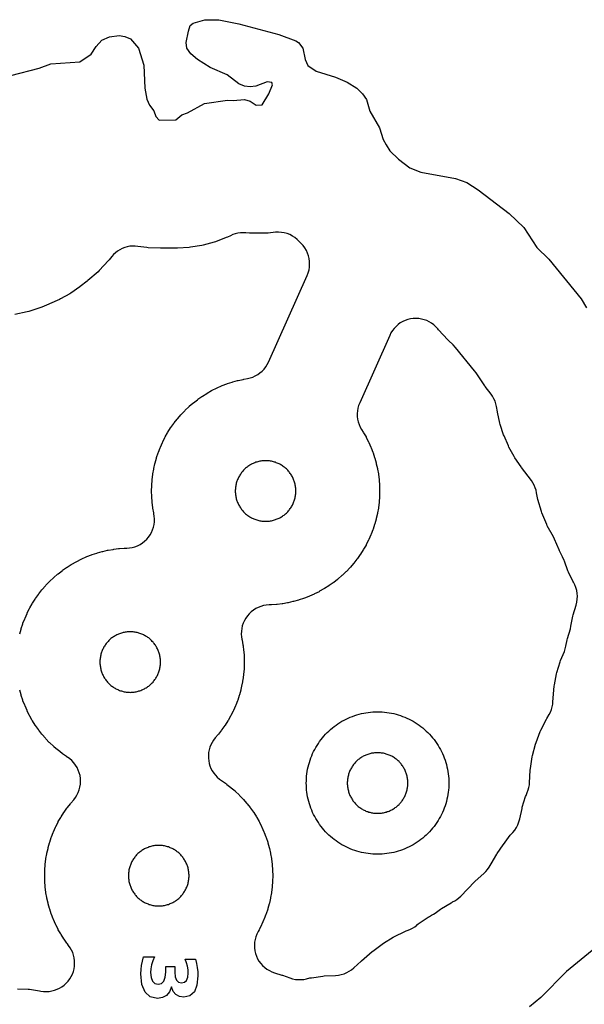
# Model space of a CAD drawing. Header units: millimetres. Extents: x 0 to 2500, y 0 to 1250.
# Tile 114 of 140: x 458 to 538, y 859 to 998. Entities that reach past the tile are written whole.
import ezdxf

# ---------------------------------------------------------------- set-up
doc = ezdxf.new("R2010")
doc.units = ezdxf.units.MM
doc.layers.add('CUT', color=1, linetype='Continuous')
doc.layers.add('MARK', color=3, linetype='Continuous')

msp = doc.modelspace()

# ---------------------------------------------------------------- linework, layer by layer
at = {"layer": 'CUT'}
for points in [[(457.04, 989.82), (461.02, 990.83), (462.64, 991.45), (466.7, 991.73), (468.33, 992.82), (469.02, 993.91), (469.83, 994.77), (470.87, 995.26), (472.23, 995.43), (473.03, 995.32), (473.83, 994.98), (474.96, 993.66), (475.72, 991.27), (475.85, 988.03), (476.13, 986.49), (476.5, 985.66), (477.11, 984.86), (477.4, 984.06), (477.86, 983.57), (480.18, 983.6), (481.03, 984.32), (481.82, 984.6), (484.23, 985.91), (487.42, 986.38), (488.23, 986.3), (489.83, 986.44), (490.63, 986.23), (491.47, 985.65), (492.32, 985.69), (493.23, 987.24), (493.75, 988.49), (493.65, 988.86), (493.03, 988.94), (491.43, 988.33), (490.64, 988.22), (489.83, 988.34), (489.03, 988.66), (487.41, 989.91), (485.03, 990.94), (483.24, 992.05), (482.32, 992.86), (481.72, 993.67), (481.65, 994.46), (481.98, 996.05), (482.22, 996.86), (482.63, 997.18), (484.24, 997.65), (486.23, 997.66), (489.02, 997.08), (494.64, 995.59), (497.03, 994.68), (497.39, 994.46), (498, 993.66), (498.35, 992.06), (498.71, 991.21), (499.88, 990.45), (502.62, 989.57), (504.24, 988.88), (505.57, 988.06), (506.37, 987.27), (506.95, 986.46), (507.42, 984.83), (508.77, 982.47), (509.28, 980.84), (509.69, 980.08), (510.24, 979.23), (511.42, 978.07), (513.03, 976.87), (514.57, 976.23), (519.43, 975.36), (521.03, 974.79), (522.63, 973.78), (526.98, 970.45), (529.03, 968.48), (530.84, 965.68), (532.54, 964.06), (537.09, 958.47), (537.81, 957.22)], [(458.28, 911.42), (458.47, 912.08), (458.49, 912.18), (458.71, 912.83), (458.74, 912.92), (458.99, 913.56), (459.03, 913.65), (459.31, 914.28), (459.35, 914.37), (459.66, 914.98), (459.7, 915.07), (460.04, 915.67), (460.09, 915.75), (460.46, 916.33), (460.51, 916.41), (460.91, 916.98), (460.97, 917.05), (461.39, 917.6), (461.45, 917.67), (461.9, 918.19), (461.97, 918.26), (462.44, 918.76), (462.51, 918.83), (463.01, 919.31), (463.08, 919.37), (463.6, 919.82), (463.68, 919.88), (464.22, 920.31), (464.3, 920.36), (464.86, 920.76), (464.94, 920.81), (465.52, 921.18), (465.61, 921.23), (466.2, 921.57), (466.29, 921.62), (466.91, 921.93), (466.99, 921.97), (467.62, 922.25), (467.71, 922.28), (468.35, 922.53), (468.45, 922.56), (469.1, 922.78), (469.19, 922.81), (469.85, 922.99), (469.95, 923.02), (470.62, 923.17), (470.72, 923.19), (471.39, 923.3), (471.49, 923.32), (472.17, 923.4), (472.27, 923.41), (472.96, 923.46), (473.05, 923.47), (473.3, 923.47), (473.69, 923.5), (474.08, 923.57), (474.45, 923.67), (474.82, 923.81), (475.17, 923.99), (475.5, 924.2), (475.81, 924.44), (476.1, 924.71), (476.35, 925.01), (476.58, 925.33), (476.77, 925.67), (476.93, 926.03), (477.06, 926.4), (477.14, 926.79), (477.19, 927.18), (477.2, 927.57), (477.17, 927.96), (477.12, 928.27), (477.12, 928.28), (477.09, 928.42), (476.97, 929.1), (476.96, 929.19), (476.87, 929.88), (476.86, 929.97), (476.81, 930.66), (476.81, 930.76), (476.79, 931.44), (476.79, 931.54), (476.81, 932.23), (476.81, 932.33), (476.86, 933.01), (476.87, 933.11), (476.96, 933.79), (476.97, 933.89), (477.09, 934.57), (477.11, 934.66), (477.26, 935.33), (477.28, 935.43), (477.47, 936.09), (477.49, 936.18), (477.71, 936.84), (477.74, 936.93), (477.99, 937.57), (478.03, 937.66), (478.31, 938.29), (478.35, 938.38), (478.66, 938.99), (478.7, 939.08), (479.04, 939.68), (479.09, 939.76), (479.46, 940.34), (479.51, 940.42), (479.91, 940.98), (479.97, 941.06), (480.39, 941.6), (480.45, 941.68), (480.9, 942.2), (480.97, 942.27), (481.44, 942.77), (481.51, 942.84), (482.01, 943.31), (482.08, 943.38), (482.6, 943.83), (482.68, 943.89), (483.22, 944.31), (483.3, 944.37), (483.86, 944.77), (483.94, 944.82), (484.52, 945.19), (484.61, 945.24), (485.2, 945.58), (485.29, 945.63), (485.91, 945.93), (485.99, 945.98), (486.62, 946.26), (486.71, 946.29), (487.35, 946.54), (487.45, 946.57), (488.1, 946.79), (488.19, 946.82), (488.85, 947), (488.95, 947.02), (489.62, 947.17), (489.72, 947.19), (490.23, 947.28), (490.61, 947.37), (490.99, 947.49), (491.34, 947.65), (491.68, 947.84), (492, 948.07), (492.3, 948.32), (492.57, 948.61), (492.81, 948.91), (493.02, 949.25), (493.2, 949.59), (498.63, 961.76), (498.77, 962.14), (498.88, 962.53), (498.95, 962.92), (498.97, 963.33), (498.96, 963.73), (498.91, 964.13), (498.81, 964.52), (498.68, 964.9), (498.51, 965.27), (498.3, 965.61), (498.06, 965.94), (497.79, 966.23), (497.62, 966.4), (497.55, 966.47), (497.51, 966.52), (497.22, 966.81), (496.89, 967.07), (496.55, 967.29), (496.18, 967.48), (495.8, 967.63), (495.4, 967.73), (495, 967.8), (494.59, 967.83), (494.18, 967.81), (493.16, 967.71), (493.06, 967.71), (492.31, 967.67), (492.22, 967.67), (490.7, 967.67), (490.51, 967.68), (490, 967.73), (489.63, 967.75), (489.26, 967.73), (488.89, 967.68), (488.53, 967.6), (488.18, 967.48), (487.85, 967.33), (487.45, 967.13), (487.26, 967.06), (485.77, 966.49), (485.58, 966.43), (484.04, 966.02), (483.85, 965.98), (482.27, 965.73), (482.08, 965.7), (480.44, 965.6), (480.34, 965.6), (478.12, 965.57), (478.02, 965.58), (476.31, 965.64), (476.11, 965.66), (474.87, 965.84), (474.49, 965.88), (474.12, 965.88), (473.75, 965.85), (473.38, 965.78), (473.02, 965.67), (472.67, 965.54), (472.33, 965.37), (472.01, 965.17), (471.72, 964.94), (471.44, 964.69), (471.19, 964.41), (470.82, 963.95), (470.74, 963.86), (469.45, 962.45), (469.28, 962.28), (467.84, 961.03), (467.75, 960.96), (466.77, 960.21), (466.7, 960.15), (465.45, 959.28), (465.3, 959.19), (464.02, 958.46), (463.85, 958.37), (462.47, 957.75), (462.39, 957.71), (461.37, 957.3), (461.27, 957.27), (459.55, 956.69), (459.34, 956.63), (457.58, 956.25)], [(457.99, 861.63), (459.47, 861.56), (459.65, 861.54), (461.08, 861.33), (461.25, 861.3), (461.63, 861.25), (462.02, 861.23), (462.41, 861.25), (462.79, 861.31), (463.16, 861.41), (463.53, 861.54), (463.88, 861.71), (464.21, 861.9), (464.52, 862.13), (464.81, 862.39), (465.07, 862.68), (465.3, 862.99), (465.51, 863.32), (465.67, 863.67), (465.81, 864.03), (465.91, 864.4), (465.97, 864.79), (465.99, 865.17), (465.98, 865.56), (465.93, 865.94), (465.84, 866.32), (465.72, 866.69), (465.56, 867.04), (465.37, 867.38), (465.15, 867.69), (464.97, 867.92), (464.91, 868), (464.51, 868.56), (464.46, 868.65), (464.09, 869.23), (464.04, 869.31), (463.7, 869.91), (463.66, 869.99), (463.35, 870.61), (463.31, 870.7), (463.03, 871.33), (462.99, 871.42), (462.74, 872.06), (462.71, 872.15), (462.49, 872.8), (462.47, 872.9), (462.28, 873.56), (462.26, 873.65), (462.11, 874.32), (462.09, 874.42), (461.97, 875.1), (461.96, 875.19), (461.87, 875.88), (461.86, 875.97), (461.81, 876.66), (461.81, 876.76), (461.79, 877.44), (461.79, 877.54), (461.81, 878.23), (461.81, 878.33), (461.86, 879.01), (461.87, 879.11), (461.96, 879.79), (461.97, 879.89), (462.09, 880.57), (462.11, 880.66), (462.26, 881.33), (462.28, 881.43), (462.47, 882.09), (462.49, 882.18), (462.71, 882.84), (462.74, 882.93), (462.99, 883.57), (463.03, 883.66), (463.31, 884.29), (463.35, 884.38), (463.66, 884.99), (463.7, 885.08), (464.04, 885.68), (464.09, 885.76), (464.46, 886.34), (464.51, 886.42), (464.91, 886.98), (464.97, 887.06), (465.39, 887.6), (465.45, 887.68), (465.86, 888.15), (466.1, 888.47), (466.32, 888.81), (466.5, 889.17), (466.64, 889.55), (466.74, 889.94), (466.81, 890.34), (466.83, 890.74), (466.81, 891.15), (466.75, 891.55), (466.65, 891.94), (466.51, 892.32), (466.34, 892.68), (466.12, 893.02), (465.88, 893.35), (465.6, 893.64), (465.3, 893.91), (464.97, 894.14), (464.94, 894.15), (464.86, 894.21), (464.3, 894.6), (464.22, 894.66), (463.68, 895.09), (463.6, 895.15), (463.08, 895.6), (463.01, 895.66), (462.51, 896.14), (462.44, 896.21), (461.97, 896.7), (461.9, 896.78), (461.45, 897.3), (461.39, 897.37), (460.97, 897.91), (460.91, 897.99), (460.51, 898.56), (460.46, 898.64), (460.09, 899.22), (460.04, 899.3), (459.7, 899.9), (459.66, 899.99), (459.35, 900.6), (459.31, 900.69), (459.03, 901.32), (458.99, 901.41), (458.74, 902.05), (458.71, 902.14), (458.49, 902.79), (458.47, 902.89), (458.28, 903.55)], [(538.63, 866.97), (535.02, 864.06), (531.42, 860.39), (529.83, 859.1)]]:
    msp.add_lwpolyline(points, dxfattribs=at)
for points in [[(505.74, 943.14), (505.67, 942.76), (505.64, 942.36), (505.65, 941.97), (505.7, 941.58), (505.78, 941.2), (505.91, 940.82), (506.07, 940.46), (506.26, 940.12), (506.49, 939.76), (506.54, 939.68), (506.88, 939.08), (506.92, 938.99), (507.23, 938.38), (507.27, 938.29), (507.55, 937.66), (507.59, 937.57), (507.84, 936.93), (507.87, 936.84), (508.09, 936.18), (508.11, 936.09), (508.3, 935.43), (508.32, 935.33), (508.47, 934.66), (508.49, 934.57), (508.61, 933.89), (508.62, 933.79), (508.71, 933.11), (508.72, 933.01), (508.77, 932.33), (508.77, 932.23), (508.79, 931.54), (508.79, 931.44), (508.77, 930.76), (508.77, 930.66), (508.72, 929.97), (508.71, 929.88), (508.62, 929.19), (508.61, 929.1), (508.49, 928.42), (508.47, 928.32), (508.32, 927.65), (508.3, 927.56), (508.11, 926.9), (508.09, 926.8), (507.87, 926.15), (507.84, 926.06), (507.59, 925.42), (507.55, 925.33), (507.27, 924.7), (507.23, 924.61), (506.92, 923.99), (506.88, 923.91), (506.54, 923.31), (506.49, 923.23), (506.12, 922.65), (506.07, 922.56), (505.67, 922), (505.61, 921.92), (505.19, 921.38), (505.13, 921.31), (504.68, 920.79), (504.61, 920.71), (504.14, 920.21), (504.07, 920.15), (503.57, 919.67), (503.5, 919.61), (502.98, 919.16), (502.9, 919.09), (502.36, 918.67), (502.28, 918.61), (501.72, 918.22), (501.64, 918.16), (501.06, 917.8), (500.97, 917.74), (500.37, 917.41), (500.29, 917.36), (499.67, 917.05), (499.59, 917.01), (498.96, 916.73), (498.87, 916.69), (498.23, 916.45), (498.13, 916.41), (497.48, 916.2), (497.39, 916.17), (496.72, 915.99), (496.63, 915.96), (495.96, 915.81), (495.86, 915.79), (495.19, 915.67), (495.09, 915.66), (494.41, 915.58), (494.31, 915.57), (493.62, 915.52), (493.53, 915.51), (493.28, 915.5), (492.89, 915.48), (492.5, 915.41), (492.13, 915.3), (491.76, 915.16), (491.41, 914.99), (491.08, 914.78), (490.77, 914.53), (490.48, 914.26), (490.23, 913.97), (490, 913.65), (489.81, 913.3), (489.65, 912.95), (489.52, 912.57), (489.44, 912.19), (489.39, 911.8), (489.38, 911.41), (489.41, 911.02), (489.46, 910.7), (489.46, 910.7), (489.49, 910.56), (489.61, 909.88), (489.62, 909.78), (489.71, 909.1), (489.72, 909), (489.77, 908.32), (489.77, 908.22), (489.79, 907.53), (489.79, 907.44), (489.77, 906.75), (489.77, 906.65), (489.72, 905.97), (489.71, 905.87), (489.62, 905.19), (489.61, 905.09), (489.49, 904.41), (489.47, 904.32), (489.32, 903.64), (489.3, 903.55), (489.11, 902.89), (489.09, 902.79), (488.87, 902.14), (488.84, 902.05), (488.59, 901.41), (488.55, 901.32), (488.27, 900.69), (488.23, 900.6), (487.92, 899.99), (487.88, 899.9), (487.54, 899.3), (487.49, 899.22), (487.12, 898.64), (487.07, 898.56), (486.67, 897.99), (486.61, 897.91), (486.19, 897.37), (486.13, 897.3), (485.72, 896.83), (485.49, 896.53), (485.28, 896.21), (485.11, 895.87), (484.97, 895.51), (484.86, 895.15), (484.79, 894.77), (484.76, 894.39), (484.76, 894.01), (484.8, 893.63), (484.87, 893.26), (484.98, 892.89), (485.12, 892.54), (485.3, 892.2), (485.51, 891.88), (485.75, 891.58), (486.01, 891.31), (486.3, 891.06), (486.61, 890.84), (486.64, 890.82), (486.72, 890.77), (487.28, 890.37), (487.36, 890.31), (487.9, 889.89), (487.98, 889.83), (488.5, 889.38), (488.57, 889.31), (489.07, 888.84), (489.14, 888.77), (489.61, 888.27), (489.68, 888.2), (490.13, 887.68), (490.19, 887.6), (490.61, 887.06), (490.67, 886.98), (491.07, 886.42), (491.12, 886.34), (491.49, 885.76), (491.54, 885.68), (491.88, 885.08), (491.92, 884.99), (492.23, 884.38), (492.27, 884.29), (492.55, 883.66), (492.59, 883.57), (492.84, 882.93), (492.87, 882.84), (493.09, 882.18), (493.11, 882.09), (493.3, 881.43), (493.32, 881.33), (493.47, 880.66), (493.49, 880.57), (493.61, 879.89), (493.62, 879.79), (493.71, 879.11), (493.72, 879.01), (493.77, 878.33), (493.77, 878.23), (493.79, 877.54), (493.79, 877.44), (493.77, 876.76), (493.77, 876.66), (493.72, 875.97), (493.71, 875.88), (493.62, 875.19), (493.61, 875.1), (493.49, 874.42), (493.47, 874.32), (493.32, 873.65), (493.3, 873.56), (493.11, 872.9), (493.09, 872.8), (492.87, 872.15), (492.84, 872.06), (492.59, 871.42), (492.55, 871.33), (492.27, 870.7), (492.23, 870.61), (491.92, 869.99), (491.88, 869.91), (491.73, 869.65), (491.55, 869.3), (491.41, 868.93), (491.31, 868.54), (491.24, 868.15), (491.21, 867.75), (491.23, 867.35), (491.28, 866.96), (491.37, 866.57), (491.5, 866.2), (491.66, 865.83), (491.86, 865.49), (492.1, 865.17), (492.36, 864.87), (492.66, 864.6), (492.97, 864.36), (493.32, 864.16), (493.67, 863.99), (494.05, 863.85), (495.08, 863.54), (495.18, 863.51), (496.21, 863.13), (496.58, 863.02), (496.97, 862.94), (497.36, 862.9), (497.76, 862.9), (498.15, 862.94), (498.54, 863.01), (499.01, 863.13), (499.21, 863.17), (500.81, 863.4), (501.01, 863.42), (502.62, 863.49), (503.02, 863.53), (503.41, 863.6), (503.8, 863.72), (504.17, 863.88), (504.52, 864.07), (504.86, 864.29), (505.17, 864.55), (506.18, 865.49), (506.25, 865.55), (507.76, 866.83), (507.84, 866.9), (509.16, 867.9), (509.32, 868.02), (510.69, 868.86), (510.87, 868.96), (512.32, 869.66), (512.51, 869.74), (512.78, 869.84), (513.1, 869.97), (513.41, 870.13), (513.71, 870.33), (513.99, 870.54), (514.03, 870.58), (514.2, 870.71), (515.62, 871.67), (515.8, 871.78), (516.09, 871.93), (516.34, 872.08), (516.59, 872.25), (517.32, 872.79), (517.49, 872.9), (518.82, 873.7), (518.99, 873.79), (519.02, 873.8), (519.33, 873.97), (519.63, 874.16), (519.91, 874.38), (520.17, 874.62), (522.12, 876.61), (522.21, 876.7), (523.42, 877.8), (523.69, 878.07), (523.94, 878.37), (524.15, 878.68), (524.28, 878.91), (524.28, 878.91), (524.42, 879.16), (525.24, 880.52), (525.3, 880.6), (526.11, 881.8), (526.16, 881.88), (527.13, 883.16), (527.26, 883.31), (527.49, 883.56), (527.76, 883.89), (527.99, 884.25), (528.19, 884.63), (528.34, 885.03), (528.45, 885.45), (528.77, 886.93), (528.81, 887.12), (529.27, 888.59), (529.34, 888.77), (529.51, 889.18), (529.64, 889.53), (529.74, 889.88), (529.8, 890.25), (529.82, 890.54), (529.82, 890.54), (529.92, 892.31), (529.94, 892.52), (530.2, 894.16), (530.24, 894.37), (530.67, 895.97), (530.74, 896.17), (531.33, 897.73), (531.42, 897.92), (532.2, 899.45), (532.25, 899.54), (532.58, 900.13), (532.76, 900.47), (532.9, 900.82), (533.01, 901.19), (533.08, 901.56), (533.11, 901.94), (533.13, 902.36), (533.14, 902.46), (533.29, 904.08), (533.32, 904.28), (533.62, 905.82), (533.67, 906.01), (534.12, 907.52), (534.19, 907.71), (534.71, 908.96), (534.84, 909.34), (534.93, 909.73), (535.1, 910.6), (535.15, 910.79), (535.55, 912.16), (535.64, 912.52), (535.91, 913.91), (535.96, 914.11), (536.37, 915.48), (536.47, 915.88), (536.53, 916.29), (536.54, 916.71), (536.52, 917.12), (536.45, 917.53), (536.33, 917.93), (536.18, 918.31), (535.99, 918.68), (535.98, 918.68), (535.9, 918.84), (535.29, 920.12), (535.22, 920.28), (534.71, 921.65), (534.67, 921.76), (534.46, 922.25), (534.03, 923.11), (533.97, 923.22), (533.34, 924.71), (533.17, 925.07), (532.32, 926.6), (532.23, 926.8), (531.56, 928.42), (531.49, 928.63), (531, 930.32), (530.95, 930.53), (530.82, 931.24), (530.74, 931.61), (530.62, 931.96), (530.48, 932.31), (530.29, 932.64), (530.08, 932.95), (528.69, 934.81), (528.64, 934.88), (527.76, 936.17), (527.66, 936.34), (526.94, 937.66), (526.85, 937.83), (526.25, 939.22), (526.19, 939.4), (525.72, 940.84), (525.67, 941.02), (525.34, 942.54), (525.32, 942.63), (525.19, 943.34), (525.11, 943.72), (524.99, 944.09), (524.83, 944.45), (524.64, 944.79), (524.42, 945.11), (523.61, 946.15), (523.53, 946.26), (522.33, 948.07), (522.1, 948.37), (519.44, 951.64), (519.1, 952), (518.44, 952.64), (518.36, 952.72), (517.06, 954.12), (516.94, 954.27), (516.68, 954.55), (516.39, 954.81), (516.08, 955.04), (515.75, 955.24), (515.4, 955.41), (515.03, 955.54), (514.66, 955.63), (514.28, 955.69), (513.89, 955.71), (513.51, 955.7), (513.12, 955.65), (512.75, 955.56), (512.38, 955.43), (512.03, 955.27), (511.69, 955.08), (511.38, 954.86), (511.09, 954.6), (510.82, 954.32), (510.58, 954.02), (510.38, 953.69), (510.2, 953.34), (505.99, 943.89), (505.84, 943.52)], [(493.07, 927.25), (493.21, 927.26), (493.34, 927.28), (493.48, 927.3), (493.62, 927.32), (493.75, 927.35), (493.89, 927.39), (494.02, 927.43), (494.16, 927.47), (494.29, 927.52), (494.42, 927.57), (494.54, 927.62), (494.67, 927.68), (494.79, 927.74), (494.91, 927.81), (495.03, 927.88), (495.15, 927.96), (495.27, 928.04), (495.38, 928.12), (495.49, 928.21), (495.59, 928.3), (495.7, 928.39), (495.8, 928.49), (495.89, 928.59), (495.99, 928.69), (496.08, 928.8), (496.16, 928.91), (496.24, 929.02), (496.32, 929.13), (496.4, 929.25), (496.47, 929.37), (496.54, 929.49), (496.6, 929.61), (496.66, 929.74), (496.72, 929.87), (496.77, 930), (496.81, 930.13), (496.86, 930.26), (496.9, 930.39), (496.93, 930.53), (496.96, 930.66), (496.98, 930.8), (497, 930.94), (497.02, 931.08), (497.03, 931.21), (497.04, 931.35), (497.04, 931.49), (497.04, 931.63), (497.03, 931.77), (497.02, 931.91), (497, 932.05), (496.98, 932.19), (496.96, 932.32), (496.93, 932.46), (496.9, 932.59), (496.86, 932.73), (496.81, 932.86), (496.77, 932.99), (496.72, 933.12), (496.66, 933.25), (496.6, 933.37), (496.54, 933.5), (496.47, 933.62), (496.4, 933.74), (496.32, 933.85), (496.24, 933.97), (496.16, 934.08), (496.08, 934.19), (495.99, 934.3), (495.89, 934.4), (495.8, 934.5), (495.7, 934.59), (495.59, 934.69), (495.49, 934.78), (495.38, 934.86), (495.27, 934.95), (495.15, 935.03), (495.03, 935.1), (494.91, 935.17), (494.79, 935.24), (494.67, 935.3), (494.54, 935.36), (494.42, 935.42), (494.29, 935.47), (494.16, 935.52), (494.02, 935.56), (493.89, 935.6), (493.75, 935.63), (493.62, 935.66), (493.48, 935.69), (493.34, 935.71), (493.21, 935.72), (493.07, 935.73), (492.93, 935.74), (492.79, 935.74), (492.65, 935.74), (492.51, 935.73), (492.37, 935.72), (492.24, 935.71), (492.1, 935.69), (491.96, 935.66), (491.82, 935.63), (491.69, 935.6), (491.56, 935.56), (491.42, 935.52), (491.29, 935.47), (491.16, 935.42), (491.04, 935.36), (490.91, 935.3), (490.79, 935.24), (490.66, 935.17), (490.55, 935.1), (490.43, 935.03), (490.31, 934.95), (490.2, 934.86), (490.09, 934.78), (489.99, 934.69), (489.88, 934.59), (489.78, 934.5), (489.69, 934.4), (489.59, 934.3), (489.5, 934.19), (489.42, 934.08), (489.34, 933.97), (489.26, 933.85), (489.18, 933.74), (489.11, 933.62), (489.04, 933.5), (488.98, 933.37), (488.92, 933.25), (488.86, 933.12), (488.81, 932.99), (488.77, 932.86), (488.72, 932.73), (488.68, 932.59), (488.65, 932.46), (488.62, 932.32), (488.6, 932.19), (488.58, 932.05), (488.56, 931.91), (488.55, 931.77), (488.54, 931.63), (488.54, 931.49), (488.54, 931.35), (488.55, 931.21), (488.56, 931.08), (488.58, 930.94), (488.6, 930.8), (488.62, 930.66), (488.65, 930.53), (488.68, 930.39), (488.72, 930.26), (488.77, 930.13), (488.81, 930), (488.86, 929.87), (488.92, 929.74), (488.98, 929.61), (489.04, 929.49), (489.11, 929.37), (489.18, 929.25), (489.26, 929.13), (489.34, 929.02), (489.42, 928.91), (489.5, 928.8), (489.59, 928.69), (489.69, 928.59), (489.78, 928.49), (489.88, 928.39), (489.99, 928.3), (490.09, 928.21), (490.2, 928.12), (490.31, 928.04), (490.43, 927.96), (490.55, 927.88), (490.66, 927.81), (490.79, 927.74), (490.91, 927.68), (491.04, 927.62), (491.16, 927.57), (491.29, 927.52), (491.42, 927.47), (491.56, 927.43), (491.69, 927.39), (491.82, 927.35), (491.96, 927.32), (492.1, 927.3), (492.24, 927.28), (492.37, 927.26), (492.51, 927.25), (492.65, 927.25), (492.79, 927.24), (492.93, 927.25)], [(474.21, 903.25), (474.34, 903.27), (474.48, 903.29), (474.62, 903.32), (474.75, 903.35), (474.89, 903.38), (475.02, 903.42), (475.16, 903.46), (475.29, 903.51), (475.42, 903.56), (475.54, 903.61), (475.67, 903.67), (475.79, 903.74), (475.91, 903.8), (476.03, 903.88), (476.15, 903.95), (476.27, 904.03), (476.38, 904.11), (476.49, 904.2), (476.59, 904.29), (476.7, 904.38), (476.8, 904.48), (476.89, 904.58), (476.99, 904.68), (477.08, 904.79), (477.16, 904.9), (477.24, 905.01), (477.32, 905.12), (477.4, 905.24), (477.47, 905.36), (477.54, 905.48), (477.6, 905.6), (477.66, 905.73), (477.72, 905.86), (477.77, 905.99), (477.81, 906.12), (477.86, 906.25), (477.9, 906.38), (477.93, 906.52), (477.96, 906.66), (477.98, 906.79), (478, 906.93), (478.02, 907.07), (478.03, 907.21), (478.04, 907.35), (478.04, 907.48), (478.04, 907.62), (478.03, 907.76), (478.02, 907.9), (478, 908.04), (477.98, 908.18), (477.96, 908.31), (477.93, 908.45), (477.9, 908.58), (477.86, 908.72), (477.81, 908.85), (477.77, 908.98), (477.72, 909.11), (477.66, 909.24), (477.6, 909.36), (477.54, 909.49), (477.47, 909.61), (477.4, 909.73), (477.32, 909.85), (477.24, 909.96), (477.16, 910.07), (477.08, 910.18), (476.99, 910.29), (476.89, 910.39), (476.8, 910.49), (476.7, 910.59), (476.59, 910.68), (476.49, 910.77), (476.38, 910.86), (476.27, 910.94), (476.15, 911.02), (476.03, 911.09), (475.91, 911.17), (475.79, 911.23), (475.67, 911.3), (475.54, 911.36), (475.42, 911.41), (475.29, 911.46), (475.16, 911.51), (475.02, 911.55), (474.89, 911.59), (474.75, 911.62), (474.62, 911.65), (474.48, 911.68), (474.34, 911.7), (474.21, 911.71), (474.07, 911.73), (473.93, 911.73), (473.79, 911.73), (473.65, 911.73), (473.51, 911.73), (473.37, 911.71), (473.24, 911.7), (473.1, 911.68), (472.96, 911.65), (472.82, 911.62), (472.69, 911.59), (472.56, 911.55), (472.42, 911.51), (472.29, 911.46), (472.16, 911.41), (472.04, 911.36), (471.91, 911.3), (471.79, 911.23), (471.66, 911.17), (471.55, 911.09), (471.43, 911.02), (471.31, 910.94), (471.2, 910.86), (471.09, 910.77), (470.99, 910.68), (470.88, 910.59), (470.78, 910.49), (470.69, 910.39), (470.59, 910.29), (470.5, 910.18), (470.42, 910.07), (470.34, 909.96), (470.26, 909.85), (470.18, 909.73), (470.11, 909.61), (470.04, 909.49), (469.98, 909.36), (469.92, 909.24), (469.86, 909.11), (469.81, 908.98), (469.77, 908.85), (469.72, 908.72), (469.68, 908.58), (469.65, 908.45), (469.62, 908.31), (469.6, 908.18), (469.58, 908.04), (469.56, 907.9), (469.55, 907.76), (469.54, 907.62), (469.54, 907.48), (469.54, 907.35), (469.55, 907.21), (469.56, 907.07), (469.58, 906.93), (469.6, 906.79), (469.62, 906.66), (469.65, 906.52), (469.68, 906.38), (469.72, 906.25), (469.77, 906.12), (469.81, 905.99), (469.86, 905.86), (469.92, 905.73), (469.98, 905.6), (470.04, 905.48), (470.11, 905.36), (470.18, 905.24), (470.26, 905.12), (470.34, 905.01), (470.42, 904.9), (470.5, 904.79), (470.59, 904.68), (470.69, 904.58), (470.78, 904.48), (470.88, 904.38), (470.99, 904.29), (471.09, 904.2), (471.2, 904.11), (471.31, 904.03), (471.43, 903.95), (471.55, 903.88), (471.66, 903.8), (471.79, 903.74), (471.91, 903.67), (472.04, 903.61), (472.16, 903.56), (472.29, 903.51), (472.42, 903.46), (472.56, 903.42), (472.69, 903.38), (472.82, 903.35), (472.96, 903.32), (473.1, 903.29), (473.24, 903.27), (473.37, 903.25), (473.51, 903.24), (473.65, 903.24), (473.79, 903.23), (473.93, 903.24), (474.07, 903.24)], [(518.49, 890.17), (518.48, 889.85), (518.45, 889.52), (518.41, 889.2), (518.37, 888.87), (518.31, 888.55), (518.24, 888.23), (518.16, 887.91), (518.07, 887.6), (517.97, 887.29), (517.86, 886.98), (517.74, 886.67), (517.61, 886.37), (517.47, 886.08), (517.32, 885.79), (517.16, 885.5), (516.99, 885.22), (516.82, 884.94), (516.63, 884.68), (516.43, 884.41), (516.23, 884.16), (516.02, 883.91), (515.8, 883.66), (515.57, 883.43), (515.34, 883.2), (515.09, 882.98), (514.84, 882.77), (514.59, 882.57), (514.33, 882.37), (514.06, 882.19), (513.78, 882.01), (513.5, 881.84), (513.21, 881.68), (512.92, 881.53), (512.63, 881.39), (512.33, 881.26), (512.02, 881.14), (511.71, 881.03), (511.4, 880.93), (511.09, 880.84), (510.77, 880.76), (510.45, 880.69), (510.13, 880.63), (509.81, 880.59), (509.48, 880.55), (509.15, 880.52), (508.83, 880.51), (508.5, 880.5), (508.17, 880.51), (507.85, 880.52), (507.52, 880.55), (507.2, 880.59), (506.87, 880.63), (506.55, 880.69), (506.23, 880.76), (505.91, 880.84), (505.6, 880.93), (505.29, 881.03), (504.98, 881.14), (504.67, 881.26), (504.37, 881.39), (504.08, 881.53), (503.79, 881.68), (503.5, 881.84), (503.22, 882.01), (502.94, 882.19), (502.68, 882.37), (502.41, 882.57), (502.16, 882.77), (501.91, 882.98), (501.66, 883.2), (501.43, 883.43), (501.2, 883.66), (500.98, 883.91), (500.77, 884.16), (500.57, 884.41), (500.37, 884.68), (500.19, 884.94), (500.01, 885.22), (499.84, 885.5), (499.68, 885.79), (499.53, 886.08), (499.39, 886.37), (499.26, 886.67), (499.14, 886.98), (499.03, 887.29), (498.93, 887.6), (498.84, 887.91), (498.76, 888.23), (498.69, 888.55), (498.63, 888.87), (498.59, 889.2), (498.55, 889.52), (498.52, 889.85), (498.51, 890.17), (498.5, 890.5), (498.51, 890.83), (498.52, 891.15), (498.55, 891.48), (498.59, 891.81), (498.63, 892.13), (498.69, 892.45), (498.76, 892.77), (498.84, 893.09), (498.93, 893.4), (499.03, 893.71), (499.14, 894.02), (499.26, 894.33), (499.39, 894.63), (499.53, 894.92), (499.68, 895.21), (499.84, 895.5), (500.01, 895.78), (500.19, 896.06), (500.37, 896.33), (500.57, 896.59), (500.77, 896.84), (500.98, 897.09), (501.2, 897.34), (501.43, 897.57), (501.66, 897.8), (501.91, 898.02), (502.16, 898.23), (502.41, 898.43), (502.68, 898.63), (502.94, 898.82), (503.22, 898.99), (503.5, 899.16), (503.79, 899.32), (504.08, 899.47), (504.37, 899.61), (504.67, 899.74), (504.98, 899.86), (505.29, 899.97), (505.6, 900.07), (505.91, 900.16), (506.23, 900.24), (506.55, 900.31), (506.87, 900.37), (507.2, 900.41), (507.52, 900.45), (507.85, 900.48), (508.17, 900.49), (508.5, 900.5), (508.83, 900.49), (509.15, 900.48), (509.48, 900.45), (509.81, 900.41), (510.13, 900.37), (510.45, 900.31), (510.77, 900.24), (511.09, 900.16), (511.4, 900.07), (511.71, 899.97), (512.02, 899.86), (512.33, 899.74), (512.63, 899.61), (512.92, 899.47), (513.21, 899.32), (513.5, 899.16), (513.78, 898.99), (514.06, 898.82), (514.33, 898.63), (514.59, 898.43), (514.84, 898.23), (515.09, 898.02), (515.34, 897.8), (515.57, 897.57), (515.8, 897.34), (516.02, 897.09), (516.23, 896.84), (516.43, 896.59), (516.63, 896.33), (516.82, 896.06), (516.99, 895.78), (517.16, 895.5), (517.32, 895.21), (517.47, 894.92), (517.61, 894.63), (517.74, 894.33), (517.86, 894.02), (517.97, 893.71), (518.07, 893.4), (518.16, 893.09), (518.24, 892.77), (518.31, 892.45), (518.37, 892.13), (518.41, 891.81), (518.45, 891.48), (518.48, 891.15), (518.49, 890.83), (518.5, 890.5)], [(512.75, 890.64), (512.74, 890.78), (512.73, 890.92), (512.71, 891.06), (512.69, 891.19), (512.67, 891.33), (512.64, 891.47), (512.61, 891.6), (512.57, 891.73), (512.52, 891.87), (512.48, 892), (512.43, 892.13), (512.37, 892.25), (512.31, 892.38), (512.25, 892.5), (512.18, 892.63), (512.11, 892.74), (512.03, 892.86), (511.95, 892.98), (511.87, 893.09), (511.79, 893.2), (511.7, 893.3), (511.6, 893.41), (511.51, 893.51), (511.41, 893.6), (511.3, 893.7), (511.2, 893.79), (511.09, 893.87), (510.98, 893.95), (510.86, 894.03), (510.74, 894.11), (510.63, 894.18), (510.5, 894.25), (510.38, 894.31), (510.25, 894.37), (510.13, 894.43), (510, 894.48), (509.87, 894.52), (509.73, 894.57), (509.6, 894.61), (509.47, 894.64), (509.33, 894.67), (509.19, 894.69), (509.06, 894.71), (508.92, 894.73), (508.78, 894.74), (508.64, 894.75), (508.5, 894.75), (508.36, 894.75), (508.22, 894.74), (508.08, 894.73), (507.95, 894.71), (507.81, 894.69), (507.67, 894.67), (507.54, 894.64), (507.4, 894.61), (507.27, 894.57), (507.13, 894.52), (507, 894.48), (506.87, 894.43), (506.75, 894.37), (506.62, 894.31), (506.5, 894.25), (506.38, 894.18), (506.26, 894.11), (506.14, 894.03), (506.02, 893.95), (505.91, 893.87), (505.8, 893.79), (505.7, 893.7), (505.6, 893.6), (505.5, 893.51), (505.4, 893.41), (505.31, 893.3), (505.22, 893.2), (505.13, 893.09), (505.05, 892.98), (504.97, 892.86), (504.89, 892.74), (504.82, 892.63), (504.75, 892.5), (504.69, 892.38), (504.63, 892.25), (504.57, 892.13), (504.52, 892), (504.48, 891.87), (504.43, 891.73), (504.4, 891.6), (504.36, 891.47), (504.33, 891.33), (504.31, 891.19), (504.29, 891.06), (504.27, 890.92), (504.26, 890.78), (504.25, 890.64), (504.25, 890.5), (504.25, 890.36), (504.26, 890.22), (504.27, 890.08), (504.29, 889.95), (504.31, 889.81), (504.33, 889.67), (504.36, 889.54), (504.4, 889.4), (504.43, 889.27), (504.48, 889.13), (504.52, 889), (504.57, 888.87), (504.63, 888.75), (504.69, 888.62), (504.75, 888.5), (504.82, 888.38), (504.89, 888.26), (504.97, 888.14), (505.05, 888.02), (505.13, 887.91), (505.22, 887.8), (505.31, 887.7), (505.4, 887.6), (505.5, 887.5), (505.6, 887.4), (505.7, 887.31), (505.8, 887.22), (505.91, 887.13), (506.02, 887.05), (506.14, 886.97), (506.26, 886.89), (506.38, 886.82), (506.5, 886.75), (506.62, 886.69), (506.75, 886.63), (506.87, 886.57), (507, 886.52), (507.13, 886.48), (507.27, 886.43), (507.4, 886.4), (507.54, 886.36), (507.67, 886.33), (507.81, 886.31), (507.95, 886.29), (508.08, 886.27), (508.22, 886.26), (508.36, 886.25), (508.5, 886.25), (508.64, 886.25), (508.78, 886.26), (508.92, 886.27), (509.06, 886.29), (509.19, 886.31), (509.33, 886.33), (509.47, 886.36), (509.6, 886.4), (509.73, 886.43), (509.87, 886.48), (510, 886.52), (510.13, 886.57), (510.25, 886.63), (510.38, 886.69), (510.5, 886.75), (510.63, 886.82), (510.74, 886.89), (510.86, 886.97), (510.98, 887.05), (511.09, 887.13), (511.2, 887.22), (511.3, 887.31), (511.41, 887.4), (511.51, 887.5), (511.6, 887.6), (511.7, 887.7), (511.79, 887.8), (511.87, 887.91), (511.95, 888.02), (512.03, 888.14), (512.11, 888.26), (512.18, 888.38), (512.25, 888.5), (512.31, 888.62), (512.37, 888.75), (512.43, 888.87), (512.48, 889), (512.52, 889.13), (512.57, 889.27), (512.61, 889.4), (512.64, 889.54), (512.67, 889.67), (512.69, 889.81), (512.71, 889.95), (512.73, 890.08), (512.74, 890.22), (512.75, 890.36), (512.75, 890.5)], [(477.93, 873.25), (478.07, 873.25), (478.21, 873.26), (478.34, 873.28), (478.48, 873.3), (478.62, 873.32), (478.75, 873.35), (478.89, 873.39), (479.02, 873.43), (479.16, 873.47), (479.29, 873.52), (479.42, 873.57), (479.54, 873.62), (479.67, 873.68), (479.79, 873.74), (479.91, 873.81), (480.03, 873.88), (480.15, 873.96), (480.27, 874.04), (480.38, 874.12), (480.49, 874.21), (480.59, 874.3), (480.7, 874.39), (480.8, 874.49), (480.89, 874.59), (480.99, 874.69), (481.08, 874.8), (481.16, 874.91), (481.24, 875.02), (481.32, 875.13), (481.4, 875.25), (481.47, 875.37), (481.54, 875.49), (481.6, 875.61), (481.66, 875.74), (481.72, 875.87), (481.77, 876), (481.81, 876.13), (481.86, 876.26), (481.9, 876.39), (481.93, 876.53), (481.96, 876.66), (481.98, 876.8), (482, 876.94), (482.02, 877.08), (482.03, 877.21), (482.04, 877.35), (482.04, 877.49), (482.04, 877.63), (482.03, 877.77), (482.02, 877.91), (482, 878.05), (481.98, 878.19), (481.96, 878.32), (481.93, 878.46), (481.9, 878.59), (481.86, 878.73), (481.81, 878.86), (481.77, 878.99), (481.72, 879.12), (481.66, 879.25), (481.6, 879.37), (481.54, 879.5), (481.47, 879.62), (481.4, 879.74), (481.32, 879.85), (481.24, 879.97), (481.16, 880.08), (481.08, 880.19), (480.99, 880.3), (480.89, 880.4), (480.8, 880.5), (480.7, 880.59), (480.59, 880.69), (480.49, 880.78), (480.38, 880.86), (480.27, 880.95), (480.15, 881.03), (480.03, 881.1), (479.91, 881.17), (479.79, 881.24), (479.67, 881.3), (479.54, 881.36), (479.42, 881.42), (479.29, 881.47), (479.16, 881.52), (479.02, 881.56), (478.89, 881.6), (478.75, 881.63), (478.62, 881.66), (478.48, 881.69), (478.34, 881.71), (478.21, 881.72), (478.07, 881.73), (477.93, 881.74), (477.79, 881.74), (477.65, 881.74), (477.51, 881.73), (477.37, 881.72), (477.24, 881.71), (477.1, 881.69), (476.96, 881.66), (476.82, 881.63), (476.69, 881.6), (476.56, 881.56), (476.42, 881.52), (476.29, 881.47), (476.16, 881.42), (476.04, 881.36), (475.91, 881.3), (475.79, 881.24), (475.66, 881.17), (475.55, 881.1), (475.43, 881.03), (475.31, 880.95), (475.2, 880.86), (475.09, 880.78), (474.99, 880.69), (474.88, 880.59), (474.78, 880.5), (474.69, 880.4), (474.59, 880.3), (474.5, 880.19), (474.42, 880.08), (474.34, 879.97), (474.26, 879.85), (474.18, 879.74), (474.11, 879.62), (474.04, 879.5), (473.98, 879.37), (473.92, 879.25), (473.86, 879.12), (473.81, 878.99), (473.77, 878.86), (473.72, 878.73), (473.68, 878.59), (473.65, 878.46), (473.62, 878.32), (473.6, 878.19), (473.58, 878.05), (473.56, 877.91), (473.55, 877.77), (473.54, 877.63), (473.54, 877.49), (473.54, 877.35), (473.55, 877.21), (473.56, 877.08), (473.58, 876.94), (473.6, 876.8), (473.62, 876.66), (473.65, 876.53), (473.68, 876.39), (473.72, 876.26), (473.77, 876.13), (473.81, 876), (473.86, 875.87), (473.92, 875.74), (473.98, 875.61), (474.04, 875.49), (474.11, 875.37), (474.18, 875.25), (474.26, 875.13), (474.34, 875.02), (474.42, 874.91), (474.5, 874.8), (474.59, 874.69), (474.69, 874.59), (474.78, 874.49), (474.88, 874.39), (474.99, 874.3), (475.09, 874.21), (475.2, 874.12), (475.31, 874.04), (475.43, 873.96), (475.55, 873.88), (475.66, 873.81), (475.79, 873.74), (475.91, 873.68), (476.04, 873.62), (476.16, 873.57), (476.29, 873.52), (476.42, 873.47), (476.56, 873.43), (476.69, 873.39), (476.82, 873.35), (476.96, 873.32), (477.1, 873.3), (477.24, 873.28), (477.37, 873.26), (477.51, 873.25), (477.65, 873.25), (477.79, 873.24)]]:
    msp.add_lwpolyline(points, close=True, dxfattribs=at)
at = {"layer": 'MARK'}
msp.add_lwpolyline([(479.59, 861.87), (479.32, 861.18), (478.89, 860.68), (478.33, 860.38), (477.62, 860.27), (476.61, 860.49), (475.88, 861.15), (475.43, 862.23), (475.28, 863.71), (475.31, 864.31), (475.38, 864.9), (475.5, 865.5), (475.67, 866.08), (477.2, 866.08), (476.96, 865.53), (476.78, 864.98), (476.67, 864.43), (476.64, 863.9), (476.71, 863.2), (476.91, 862.68), (477.24, 862.37), (477.7, 862.26), (478.16, 862.37), (478.49, 862.69), (478.7, 863.23), (478.77, 863.97), (478.77, 864.76), (480.05, 864.76), (480.05, 863.93), (480.1, 863.27), (480.28, 862.81), (480.58, 862.54), (481, 862.44), (481.39, 862.53), (481.68, 862.8), (481.86, 863.23), (481.93, 863.81), (481.9, 864.29), (481.82, 864.78), (481.68, 865.27), (481.5, 865.75), (482.95, 865.75), (483.1, 865.17), (483.2, 864.59), (483.26, 864.01), (483.28, 863.45), (483.16, 862.14), (482.79, 861.2), (482.17, 860.64), (481.31, 860.46), (480.69, 860.55), (480.2, 860.81), (479.83, 861.25), (479.59, 861.87)], close=True, dxfattribs=at)

doc.saveas('drawing.dxf')
